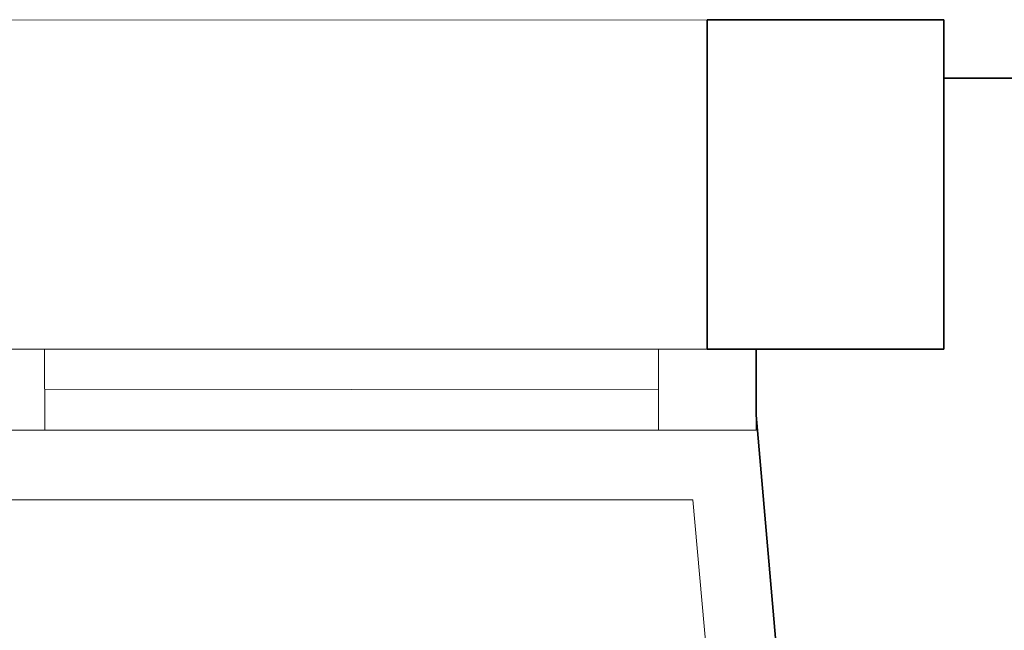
# Model space of a CAD drawing. Extents: x -297 to 573, y -46 to 548.
# Tile 168 of 256: x 148 to 162, y 456 to 465. Entities that reach past the tile are written whole.
import ezdxf

# ---------------------------------------------------------------- set-up
doc = ezdxf.new("R2010")
doc.units = 0
doc.layers.get('0').update_dxf_attribs({"lineweight": 35})
for name, color, linetype, lineweight in [('5_EG-AUSBAU', 7, 'Continuous', 25), ('5_EG-BESTAND', 7, 'Continuous', 25), ('5_EG-NEU', 7, 'Continuous', 25)]:
    doc.layers.add(name, color=color, linetype=linetype, lineweight=lineweight)

# ---------------------------------------------------------------- blocks, each defined once
blk = doc.blocks.new('Referenz-A07ALD4Q1N', base_point=(-101.907, -12.836))
at = {"layer": '5_EG-AUSBAU', "color": 0, "lineweight": 13}
for p, q in [((112.76, 458.214), (157.769, 458.227)), ((157.769, 458.227), (158.41, 451.07))]:
    blk.add_line(p, q, dxfattribs=at)
at = {"layer": '5_EG-BESTAND', "color": 0, "lineweight": 13}
blk.add_line((136.936, 465.105), (157.975, 465.116), dxfattribs=at)
at = {"layer": '5_EG-BESTAND', "color": 0, "lineweight": 35}
for p, q in [((157.975, 465.116), (161.375, 465.116)), ((157.976, 460.386), (157.975, 465.116)), ((161.375, 465.116), (161.376, 460.386)), ((173.429, 464.276), (161.375, 464.276)), ((161.375, 464.276), (161.376, 460.386)), ((161.376, 460.386), (157.976, 460.386)), ((161.376, 460.386), (158.676, 460.386)), ((158.676, 460.386), (158.676, 459.442)), ((158.676, 459.442), (159.316, 452.074))]:
    blk.add_line(p, q, dxfattribs=at)
at = {"layer": '5_EG-NEU', "color": 0, "lineweight": 13}
for p, q in [((137.636, 460.385), (157.276, 460.386)), ((148.452, 460.394), (148.461, 459.235)), ((157.276, 460.386), (157.276, 459.227)), ((157.276, 460.386), (158.676, 460.386)), ((157.276, 459.227), (157.276, 460.386)), ((158.676, 460.386), (158.676, 459.227)), ((148.456, 459.815), (157.276, 459.806)), ((157.276, 459.227), (137.636, 459.225)), ((158.676, 459.227), (157.276, 459.227))]:
    blk.add_line(p, q, dxfattribs=at)

msp = doc.modelspace()

# ---------------------------------------------------------------- block references
at = {"color": 251, "lineweight": 25, "ltscale": 0.25, "true_color": 0x585858}
msp.add_blockref('Referenz-A07ALD4Q1N', (-101.907, -12.836), dxfattribs=at)

doc.saveas('drawing.dxf')
